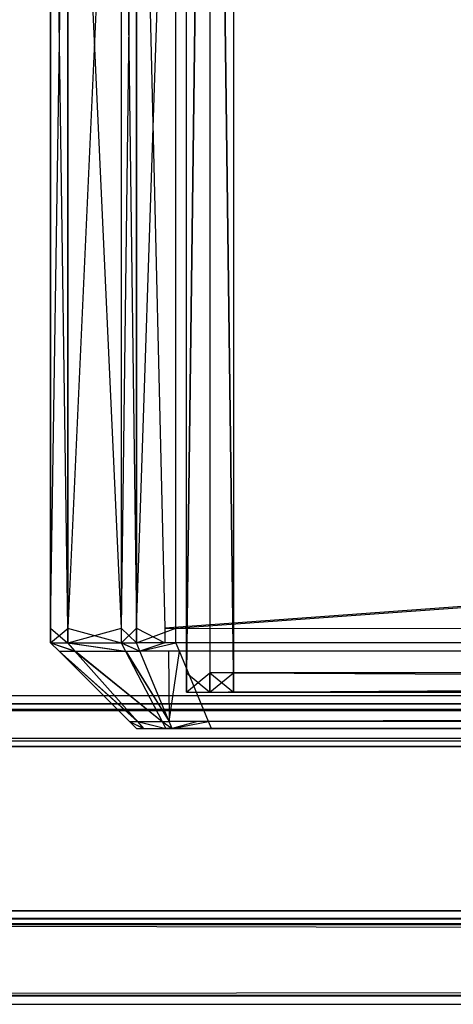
# Model space of a CAD drawing. Extents: x 0 to 1.6, y -0.5 to 0.
# Tile 6 of 184: x 0.01354 to 0.01859, y -0.501 to -0.48954. Entities that reach past the tile are written whole.
import ezdxf

# ---------------------------------------------------------------- set-up
doc = ezdxf.new("R2010")
doc.units = 0
for name, color, linetype in [('L12_KORPUS3_2___REPLACEMTFOREMP', 7, 'CONTINUOUS'), ('L1_ABDECKPL_0___REPLACEMTFOREMP', 7, 'CONTINUOUS'), ('L48_FRONT_FINION_1___REPLACEMTF', 7, 'CONTINUOUS'), ('L49_REGALELEMENT_0___REPLACEMTF', 7, 'CONTINUOUS')]:
    doc.layers.add(name, color=color, linetype=linetype)

msp = doc.modelspace()

# ---------------------------------------------------------------- linework, layer by layer
at = {"layer": 'L12_KORPUS3_2___REPLACEMTFOREMP', "color": 8}
for points, invisible_edges in [([(0.002909, -0.497407), (0.002912, -0.000595), (0.9, -0.497407), (0.002909, -0.497407)], 15), ([(0.002912, -0.000597, 0.00769), (0.002909, -0.497405, 0.00769), (0.9, -0.497405, 0.00769), (0.002912, -0.000597, 0.00769)], 15), ([(0.9, -0.497407), (0.002912, -0.000595), (0.9, -0.000595), (0.9, -0.497407)], 10), ([(0.002912, -0.000597, 0.00769), (0.9, -0.497405, 0.00769), (0.9, -0.000597, 0.00769), (0.002912, -0.000597, 0.00769)], 10), ([(0.9, -0.497501, 0.00769), (0.002909, -0.497405, 0.00769), (0.002909, -0.497501, 0.00769), (0.9, -0.497501, 0.00769)], 13), ([(0.002909, -0.497405, 0.00769), (0.9, -0.497501, 0.00769), (0.9, -0.497405, 0.00769), (0.002909, -0.497405, 0.00769)], 14), ([(0.9, -0.497407), (0.002909, -0.497501), (0.002909, -0.497407), (0.9, -0.497407)], 13), ([(0.002909, -0.497501), (0.9, -0.497407), (0.9, -0.497501), (0.002909, -0.497501)], 14), ([(0.002876, -0.497581, 0.000079), (0.9, -0.497937, 0.000436), (0.002728, -0.497937, 0.000436), (0.002876, -0.497581, 0.000079)], 13), ([(0.9, -0.497902, 0.007289), (0.002886, -0.497558, 0.007633), (0.002743, -0.497902, 0.007289), (0.9, -0.497902, 0.007289)], 13), ([(0.002909, -0.497501), (0.9, -0.497581, 0.00008), (0.002876, -0.497581, 0.000079), (0.002909, -0.497501)], 13), ([(0.9, -0.497937, 0.000436), (0.002876, -0.497581, 0.000079), (0.9, -0.497581, 0.00008), (0.9, -0.497937, 0.000436)], 14), ([(0.9, -0.497558, 0.007633), (0.002909, -0.497501, 0.00769), (0.002886, -0.497558, 0.007633), (0.9, -0.497558, 0.007633)], 13), ([(0.002886, -0.497558, 0.007633), (0.9, -0.497902, 0.007289), (0.9, -0.497558, 0.007633), (0.002886, -0.497558, 0.007633)], 14), ([(0.9, -0.497581, 0.00008), (0.002909, -0.497501), (0.9, -0.497501), (0.9, -0.497581, 0.00008)], 14), ([(0.002909, -0.497501, 0.00769), (0.9, -0.497558, 0.007633), (0.9, -0.497501, 0.00769), (0.002909, -0.497501, 0.00769)], 14), ([(0.9, -0.498001, 0.00719), (0.002743, -0.497902, 0.007289), (0.002702, -0.498001, 0.00719), (0.9, -0.498001, 0.00719)], 13), ([(0.002728, -0.497937, 0.000436), (0.9, -0.498001, 0.0005), (0.002702, -0.498001, 0.0005), (0.002728, -0.497937, 0.000436)], 13), ([(0.9, -0.498001, 0.0005), (0.002728, -0.497937, 0.000436), (0.9, -0.497937, 0.000436), (0.9, -0.498001, 0.0005)], 14), ([(0.002743, -0.497902, 0.007289), (0.9, -0.498001, 0.00719), (0.9, -0.497902, 0.007289), (0.002743, -0.497902, 0.007289)], 14), ([(0.9, -0.498001, 0.0005), (0.002702, -0.498001, 0.000565), (0.002702, -0.498001, 0.0005), (0.9, -0.498001, 0.0005)], 13), ([(0.002702, -0.498001, 0.000565), (0.9, -0.498001, 0.0005), (0.9, -0.498001, 0.000565), (0.002702, -0.498001, 0.000565)], 14), ([(0.9, -0.498001, 0.000565), (0.002702, -0.498001, 0.007018), (0.002702, -0.498001, 0.000565), (0.9, -0.498001, 0.000565)], 13), ([(0.002702, -0.498001, 0.007018), (0.9, -0.498001, 0.000565), (0.9, -0.498001, 0.007018), (0.002702, -0.498001, 0.007018)], 14), ([(0.9, -0.498001, 0.007018), (0.002702, -0.498001, 0.00719), (0.002702, -0.498001, 0.007018), (0.9, -0.498001, 0.007018)], 13), ([(0.002702, -0.498001, 0.00719), (0.9, -0.498001, 0.007018), (0.9, -0.498001, 0.00719), (0.002702, -0.498001, 0.00719)], 14)]:
    msp.add_3dface(points, dxfattribs=dict(at, invisible_edges=invisible_edges))
at = {"layer": 'L1_ABDECKPL_0___REPLACEMTFOREMP', "color": 39}
for points, invisible_edges in [([(0.001665, -0.001867, 0.603242), (0.001616, -0.499911, 0.603242), (0.471779, -0.499911, 0.603242), (0.001665, -0.001867, 0.603242)], 15), ([(0.001616, -0.499908, 0.591241), (0.001665, -0.00187, 0.591241), (0.475865, -0.499908, 0.591241), (0.001616, -0.499908, 0.591241)], 15), ([(0.001665, -0.001867, 0.603242), (0.471779, -0.499911, 0.603242), (0.471779, -0.001867, 0.603242), (0.001665, -0.001867, 0.603242)], 15), ([(0.475865, -0.499908, 0.591241), (0.001665, -0.00187, 0.591241), (0.471779, -0.00187, 0.591241), (0.475865, -0.499908, 0.591241)], 15), ([(0.001616, -0.499908, 0.591241), (0.471779, -0.500002, 0.591241), (0.001616, -0.500002, 0.591241), (0.001616, -0.499908, 0.591241)], 13), ([(0.471779, -0.500002, 0.591241), (0.001616, -0.499908, 0.591241), (0.475865, -0.499908, 0.591241), (0.471779, -0.500002, 0.591241)], 14), ([(0.471779, -0.500002, 0.603242), (0.001616, -0.499911, 0.603242), (0.001616, -0.500002, 0.603242), (0.471779, -0.500002, 0.603242)], 13), ([(0.001616, -0.499911, 0.603242), (0.471779, -0.500002, 0.603242), (0.471779, -0.499911, 0.603242), (0.001616, -0.499911, 0.603242)], 14), ([(0.001587, -0.500072, 0.591312), (0.471779, -0.500899, 0.59214), (0.001244, -0.500899, 0.59214), (0.001587, -0.500072, 0.591312)], 14), ([(0.471779, -0.500062, 0.603181), (0.001247, -0.500892, 0.60235), (0.471779, -0.500892, 0.60235), (0.471779, -0.500062, 0.603181)], 13), ([(0.001247, -0.500892, 0.60235), (0.471779, -0.500062, 0.603181), (0.001591, -0.500062, 0.603181), (0.001247, -0.500892, 0.60235)], 14), ([(0.001616, -0.500002, 0.591241), (0.471779, -0.500072, 0.591312), (0.001587, -0.500072, 0.591312), (0.001616, -0.500002, 0.591241)], 14), ([(0.471779, -0.500899, 0.59214), (0.001587, -0.500072, 0.591312), (0.471779, -0.500072, 0.591312), (0.471779, -0.500899, 0.59214)], 13), ([(0.471779, -0.500002, 0.603242), (0.001591, -0.500062, 0.603181), (0.471779, -0.500062, 0.603181), (0.471779, -0.500002, 0.603242)], 13), ([(0.001591, -0.500062, 0.603181), (0.471779, -0.500002, 0.603242), (0.001616, -0.500002, 0.603242), (0.001591, -0.500062, 0.603181)], 14), ([(0.471779, -0.500072, 0.591312), (0.001616, -0.500002, 0.591241), (0.471779, -0.500002, 0.591241), (0.471779, -0.500072, 0.591312)], 13), ([(0.471779, -0.500892, 0.60235), (0.001202, -0.501, 0.602241), (0.471779, -0.501, 0.602241), (0.471779, -0.500892, 0.60235)], 13), ([(0.001202, -0.501, 0.602241), (0.471779, -0.500892, 0.60235), (0.001247, -0.500892, 0.60235), (0.001202, -0.501, 0.602241)], 14), ([(0.001244, -0.500899, 0.59214), (0.471779, -0.501, 0.592241), (0.001202, -0.501, 0.592241), (0.001244, -0.500899, 0.59214)], 14), ([(0.471779, -0.501, 0.592241), (0.001244, -0.500899, 0.59214), (0.471779, -0.500899, 0.59214), (0.471779, -0.501, 0.592241)], 13), ([(0.471779, -0.501, 0.592379), (0.001202, -0.501, 0.592241), (0.471779, -0.501, 0.592241), (0.471779, -0.501, 0.592379)], 13), ([(0.001202, -0.501, 0.592241), (0.471779, -0.501, 0.592379), (0.001202, -0.501, 0.592379), (0.001202, -0.501, 0.592241)], 14), ([(0.471779, -0.501, 0.602241), (0.001202, -0.501, 0.602063), (0.471779, -0.501, 0.602063), (0.471779, -0.501, 0.602241)], 13), ([(0.001202, -0.501, 0.602063), (0.471779, -0.501, 0.602241), (0.001202, -0.501, 0.602241), (0.001202, -0.501, 0.602063)], 14), ([(0.471779, -0.501, 0.602063), (0.001202, -0.501, 0.592379), (0.471779, -0.501, 0.592379), (0.471779, -0.501, 0.602063)], 13), ([(0.001202, -0.501, 0.592379), (0.471779, -0.501, 0.602063), (0.001202, -0.501, 0.602063), (0.001202, -0.501, 0.592379)], 14)]:
    msp.add_3dface(points, dxfattribs=dict(at, invisible_edges=invisible_edges))
at = {"layer": 'L48_FRONT_FINION_1___REPLACEMTF', "color": 8}
for points, invisible_edges in [([(0.013899, -0.482964, 0.348833), (0.013899, -0.496623, 0.348322), (0.013899, -0.496623, 0.348833), (0.013899, -0.482964, 0.348833)], 13), ([(0.013899, -0.496623, 0.348322), (0.013899, -0.482964, 0.348833), (0.013899, -0.482964, 0.348322), (0.013899, -0.496623, 0.348322)], 14), ([(0.013899, -0.482964, 0.58578), (0.013899, -0.496623, 0.348833), (0.013899, -0.496623, 0.58578), (0.013899, -0.482964, 0.58578)], 13), ([(0.013899, -0.496623, 0.348833), (0.013899, -0.482964, 0.58578), (0.013899, -0.482964, 0.348833), (0.013899, -0.496623, 0.348833)], 14), ([(0.013899, -0.482964, 0.586249), (0.013899, -0.496623, 0.58578), (0.013899, -0.496623, 0.586249), (0.013899, -0.482964, 0.586249)], 13), ([(0.013899, -0.496623, 0.58578), (0.013899, -0.482964, 0.586249), (0.013899, -0.482964, 0.58578), (0.013899, -0.496623, 0.58578)], 14), ([(0.014094, -0.496623, 0.586443), (0.013899, -0.482964, 0.586249), (0.013899, -0.496623, 0.586249), (0.014094, -0.496623, 0.586443)], 13), ([(0.013899, -0.482964, 0.586249), (0.014094, -0.496623, 0.586443), (0.014094, -0.482964, 0.586443), (0.013899, -0.482964, 0.586249)], 14), ([(0.014105, -0.482964, 0.348117), (0.013899, -0.496623, 0.348322), (0.013899, -0.482964, 0.348322), (0.014105, -0.482964, 0.348117)], 13), ([(0.013899, -0.496623, 0.348322), (0.014105, -0.482964, 0.348117), (0.014105, -0.496623, 0.348117), (0.013899, -0.496623, 0.348322)], 14), ([(0.014719, -0.496623, 0.587068), (0.014094, -0.482964, 0.586443), (0.014094, -0.496623, 0.586443), (0.014719, -0.496623, 0.587068)], 13), ([(0.014094, -0.482964, 0.586443), (0.014719, -0.496623, 0.587068), (0.014719, -0.482964, 0.587068), (0.014094, -0.482964, 0.586443)], 14), ([(0.014725, -0.482964, 0.347497), (0.014105, -0.496623, 0.348117), (0.014105, -0.482964, 0.348117), (0.014725, -0.482964, 0.347497)], 13), ([(0.014105, -0.496623, 0.348117), (0.014725, -0.482964, 0.347497), (0.014725, -0.496623, 0.347497), (0.014105, -0.496623, 0.348117)], 14), ([(0.014899, -0.496623, 0.587248), (0.014719, -0.482964, 0.587068), (0.014719, -0.496623, 0.587068), (0.014899, -0.496623, 0.587248)], 13), ([(0.014719, -0.482964, 0.587068), (0.014899, -0.496623, 0.587248), (0.014899, -0.482964, 0.587248), (0.014719, -0.482964, 0.587068)], 14), ([(0.014899, -0.482964, 0.347323), (0.014725, -0.496623, 0.347497), (0.014725, -0.482964, 0.347497), (0.014899, -0.482964, 0.347323)], 13), ([(0.014725, -0.496623, 0.347497), (0.014899, -0.482964, 0.347323), (0.014899, -0.496623, 0.347323), (0.014725, -0.496623, 0.347497)], 14), ([(0.015358, -0.482964, 0.347323), (0.014899, -0.496623, 0.347323), (0.014899, -0.482964, 0.347323), (0.015358, -0.482964, 0.347323)], 13), ([(0.014899, -0.496623, 0.347323), (0.015358, -0.482964, 0.347323), (0.015358, -0.496623, 0.347323), (0.014899, -0.496623, 0.347323)], 14), ([(0.015231, -0.496623, 0.587248), (0.014899, -0.482964, 0.587248), (0.014899, -0.496623, 0.587248), (0.015231, -0.496623, 0.587248)], 13), ([(0.014899, -0.482964, 0.587248), (0.015231, -0.496623, 0.587248), (0.015231, -0.482964, 0.587248), (0.014899, -0.482964, 0.587248)], 14), ([(0.015231, -0.496623, 0.587248), (0.203785, -0.482964, 0.587248), (0.015231, -0.482964, 0.587248), (0.015231, -0.496623, 0.587248)], 13), ([(0.203785, -0.482964, 0.587248), (0.015231, -0.496623, 0.587248), (0.203785, -0.496623, 0.587248), (0.203785, -0.482964, 0.587248)], 14), ([(0.203785, -0.482964, 0.347323), (0.015358, -0.496623, 0.347323), (0.015358, -0.482964, 0.347323), (0.203785, -0.482964, 0.347323)], 13), ([(0.015358, -0.496623, 0.347323), (0.203785, -0.482964, 0.347323), (0.203785, -0.496623, 0.347323), (0.015358, -0.496623, 0.347323)], 14), ([(0.014105, -0.496623, 0.348117), (0.013899, -0.496792, 0.348322), (0.013899, -0.496623, 0.348322), (0.014105, -0.496623, 0.348117)], 13), ([(0.013899, -0.496792, 0.348322), (0.014105, -0.496623, 0.348117), (0.014105, -0.496792, 0.348117), (0.013899, -0.496792, 0.348322)], 14), ([(0.014094, -0.496792, 0.586443), (0.013899, -0.496623, 0.586249), (0.013899, -0.496792, 0.586249), (0.014094, -0.496792, 0.586443)], 13), ([(0.013899, -0.496623, 0.586249), (0.014094, -0.496792, 0.586443), (0.014094, -0.496623, 0.586443), (0.013899, -0.496623, 0.586249)], 14), ([(0.013899, -0.496623, 0.586249), (0.013899, -0.496792, 0.58578), (0.013899, -0.496792, 0.586249), (0.013899, -0.496623, 0.586249)], 13), ([(0.013899, -0.496792, 0.58578), (0.013899, -0.496623, 0.586249), (0.013899, -0.496623, 0.58578), (0.013899, -0.496792, 0.58578)], 14), ([(0.013899, -0.496623, 0.58578), (0.013899, -0.496792, 0.348833), (0.013899, -0.496792, 0.58578), (0.013899, -0.496623, 0.58578)], 13), ([(0.013899, -0.496792, 0.348833), (0.013899, -0.496623, 0.58578), (0.013899, -0.496623, 0.348833), (0.013899, -0.496792, 0.348833)], 14), ([(0.013899, -0.496623, 0.348833), (0.013899, -0.496792, 0.348322), (0.013899, -0.496792, 0.348833), (0.013899, -0.496623, 0.348833)], 13), ([(0.013899, -0.496792, 0.348322), (0.013899, -0.496623, 0.348833), (0.013899, -0.496623, 0.348322), (0.013899, -0.496792, 0.348322)], 14), ([(0.014719, -0.496792, 0.587068), (0.014094, -0.496623, 0.586443), (0.014094, -0.496792, 0.586443), (0.014719, -0.496792, 0.587068)], 13), ([(0.014094, -0.496623, 0.586443), (0.014719, -0.496792, 0.587068), (0.014719, -0.496623, 0.587068), (0.014094, -0.496623, 0.586443)], 14), ([(0.014725, -0.496623, 0.347497), (0.014105, -0.496792, 0.348117), (0.014105, -0.496623, 0.348117), (0.014725, -0.496623, 0.347497)], 13), ([(0.014105, -0.496792, 0.348117), (0.014725, -0.496623, 0.347497), (0.014725, -0.496792, 0.347497), (0.014105, -0.496792, 0.348117)], 14), ([(0.014899, -0.496792, 0.587248), (0.014719, -0.496623, 0.587068), (0.014719, -0.496792, 0.587068), (0.014899, -0.496792, 0.587248)], 13), ([(0.014719, -0.496623, 0.587068), (0.014899, -0.496792, 0.587248), (0.014899, -0.496623, 0.587248), (0.014719, -0.496623, 0.587068)], 14), ([(0.014899, -0.496623, 0.347323), (0.014725, -0.496792, 0.347497), (0.014725, -0.496623, 0.347497), (0.014899, -0.496623, 0.347323)], 13), ([(0.014725, -0.496792, 0.347497), (0.014899, -0.496623, 0.347323), (0.014899, -0.496792, 0.347323), (0.014725, -0.496792, 0.347497)], 14), ([(0.015231, -0.496792, 0.587248), (0.014899, -0.496623, 0.587248), (0.014899, -0.496792, 0.587248), (0.015231, -0.496792, 0.587248)], 13), ([(0.014899, -0.496623, 0.587248), (0.015231, -0.496792, 0.587248), (0.015231, -0.496623, 0.587248), (0.014899, -0.496623, 0.587248)], 14), ([(0.015358, -0.496623, 0.347323), (0.014899, -0.496792, 0.347323), (0.014899, -0.496623, 0.347323), (0.015358, -0.496623, 0.347323)], 13), ([(0.014899, -0.496792, 0.347323), (0.015358, -0.496623, 0.347323), (0.015358, -0.496792, 0.347323), (0.014899, -0.496792, 0.347323)], 14), ([(0.203785, -0.496792, 0.587248), (0.015231, -0.496623, 0.587248), (0.015231, -0.496792, 0.587248), (0.203785, -0.496792, 0.587248)], 13), ([(0.015231, -0.496623, 0.587248), (0.203785, -0.496792, 0.587248), (0.203785, -0.496623, 0.587248), (0.015231, -0.496623, 0.587248)], 14), ([(0.203785, -0.496623, 0.347323), (0.015358, -0.496792, 0.347323), (0.015358, -0.496623, 0.347323), (0.203785, -0.496623, 0.347323)], 13), ([(0.015358, -0.496792, 0.347323), (0.203785, -0.496623, 0.347323), (0.203785, -0.496792, 0.347323), (0.015358, -0.496792, 0.347323)], 14), ([(0.01419, -0.496889, 0.348169), (0.013899, -0.496792, 0.348322), (0.014105, -0.496792, 0.348117), (0.01419, -0.496889, 0.348169)], 13), ([(0.013899, -0.496792, 0.348322), (0.01419, -0.496889, 0.348169), (0.013997, -0.496889, 0.348362), (0.013899, -0.496792, 0.348322)], 14), ([(0.013997, -0.496889, 0.586208), (0.013899, -0.496792, 0.58578), (0.013997, -0.496889, 0.58574), (0.013997, -0.496889, 0.586208)], 13), ([(0.013899, -0.496792, 0.58578), (0.013997, -0.496889, 0.586208), (0.013899, -0.496792, 0.586249), (0.013899, -0.496792, 0.58578)], 14), ([(0.013997, -0.496889, 0.348873), (0.013899, -0.496792, 0.58578), (0.013899, -0.496792, 0.348833), (0.013997, -0.496889, 0.348873)], 13), ([(0.013899, -0.496792, 0.58578), (0.013997, -0.496889, 0.348873), (0.013997, -0.496889, 0.58574), (0.013899, -0.496792, 0.58578)], 14), ([(0.013997, -0.496889, 0.348362), (0.013899, -0.496792, 0.348833), (0.013899, -0.496792, 0.348322), (0.013997, -0.496889, 0.348362)], 13), ([(0.013899, -0.496792, 0.348833), (0.013997, -0.496889, 0.348362), (0.013997, -0.496889, 0.348873), (0.013899, -0.496792, 0.348833)], 14), ([(0.01418, -0.496889, 0.586392), (0.013899, -0.496792, 0.586249), (0.013997, -0.496889, 0.586208), (0.01418, -0.496889, 0.586392)], 13), ([(0.013899, -0.496792, 0.586249), (0.01418, -0.496889, 0.586392), (0.014094, -0.496792, 0.586443), (0.013899, -0.496792, 0.586249)], 14), ([(0.01477, -0.496889, 0.586981), (0.014094, -0.496792, 0.586443), (0.01418, -0.496889, 0.586392), (0.01477, -0.496889, 0.586981)], 13), ([(0.014094, -0.496792, 0.586443), (0.01477, -0.496889, 0.586981), (0.014719, -0.496792, 0.587068), (0.014094, -0.496792, 0.586443)], 14), ([(0.014775, -0.496889, 0.347584), (0.014105, -0.496792, 0.348117), (0.014725, -0.496792, 0.347497), (0.014775, -0.496889, 0.347584)], 13), ([(0.014105, -0.496792, 0.348117), (0.014775, -0.496889, 0.347584), (0.01419, -0.496889, 0.348169), (0.014105, -0.496792, 0.348117)], 14), ([(0.01494, -0.496889, 0.587151), (0.014719, -0.496792, 0.587068), (0.01477, -0.496889, 0.586981), (0.01494, -0.496889, 0.587151)], 13), ([(0.014719, -0.496792, 0.587068), (0.01494, -0.496889, 0.587151), (0.014899, -0.496792, 0.587248), (0.014719, -0.496792, 0.587068)], 14), ([(0.01494, -0.496889, 0.34742), (0.014725, -0.496792, 0.347497), (0.014899, -0.496792, 0.347323), (0.01494, -0.496889, 0.34742)], 13), ([(0.014725, -0.496792, 0.347497), (0.01494, -0.496889, 0.34742), (0.014775, -0.496889, 0.347584), (0.014725, -0.496792, 0.347497)], 14), ([(0.015358, -0.496792, 0.347323), (0.01494, -0.496889, 0.34742), (0.014899, -0.496792, 0.347323), (0.015358, -0.496792, 0.347323)], 13), ([(0.01494, -0.496889, 0.587151), (0.015231, -0.496792, 0.587248), (0.014899, -0.496792, 0.587248), (0.01494, -0.496889, 0.587151)], 13), ([(0.01494, -0.496889, 0.34742), (0.015358, -0.496792, 0.347323), (0.015398, -0.496889, 0.34742), (0.01494, -0.496889, 0.34742)], 14), ([(0.015231, -0.496792, 0.587248), (0.01494, -0.496889, 0.587151), (0.015271, -0.496889, 0.587151), (0.015231, -0.496792, 0.587248)], 14), ([(0.015271, -0.496889, 0.587151), (0.203785, -0.496792, 0.587248), (0.015231, -0.496792, 0.587248), (0.015271, -0.496889, 0.587151)], 13), ([(0.203785, -0.496792, 0.587248), (0.015271, -0.496889, 0.587151), (0.203785, -0.496889, 0.587151), (0.203785, -0.496792, 0.587248)], 14), ([(0.203785, -0.496792, 0.347323), (0.015398, -0.496889, 0.34742), (0.015358, -0.496792, 0.347323), (0.203785, -0.496792, 0.347323)], 13), ([(0.015398, -0.496889, 0.34742), (0.203785, -0.496792, 0.347323), (0.203785, -0.496889, 0.34742), (0.015398, -0.496889, 0.34742)], 14), ([(0.014909, -0.497711, 0.585958), (0.013997, -0.496889, 0.586208), (0.014819, -0.497711, 0.585868), (0.014909, -0.497711, 0.585958)], 13), ([(0.013997, -0.496889, 0.586208), (0.014909, -0.497711, 0.585958), (0.01418, -0.496889, 0.586392), (0.013997, -0.496889, 0.586208)], 14), ([(0.013997, -0.496889, 0.348873), (0.014819, -0.497711, 0.348703), (0.014819, -0.497711, 0.349213), (0.013997, -0.496889, 0.348873)], 13), ([(0.014819, -0.497711, 0.348703), (0.013997, -0.496889, 0.348873), (0.013997, -0.496889, 0.348362), (0.014819, -0.497711, 0.348703)], 14), ([(0.013997, -0.496889, 0.58574), (0.014819, -0.497711, 0.349213), (0.014819, -0.497711, 0.585401), (0.013997, -0.496889, 0.58574)], 13), ([(0.014819, -0.497711, 0.349213), (0.013997, -0.496889, 0.58574), (0.013997, -0.496889, 0.348873), (0.014819, -0.497711, 0.349213)], 14), ([(0.013997, -0.496889, 0.586208), (0.014819, -0.497711, 0.585401), (0.014819, -0.497711, 0.585868), (0.013997, -0.496889, 0.586208)], 13), ([(0.014819, -0.497711, 0.585401), (0.013997, -0.496889, 0.586208), (0.013997, -0.496889, 0.58574), (0.014819, -0.497711, 0.585401)], 14), ([(0.014913, -0.497711, 0.348608), (0.013997, -0.496889, 0.348362), (0.01419, -0.496889, 0.348169), (0.014913, -0.497711, 0.348608)], 13), ([(0.013997, -0.496889, 0.348362), (0.014913, -0.497711, 0.348608), (0.014819, -0.497711, 0.348703), (0.013997, -0.496889, 0.348362)], 14), ([(0.015197, -0.497711, 0.586246), (0.01418, -0.496889, 0.586392), (0.014909, -0.497711, 0.585958), (0.015197, -0.497711, 0.586246)], 13), ([(0.01418, -0.496889, 0.586392), (0.015197, -0.497711, 0.586246), (0.01477, -0.496889, 0.586981), (0.01418, -0.496889, 0.586392)], 14), ([(0.0152, -0.497711, 0.348322), (0.01419, -0.496889, 0.348169), (0.014775, -0.496889, 0.347584), (0.0152, -0.497711, 0.348322)], 13), ([(0.01419, -0.496889, 0.348169), (0.0152, -0.497711, 0.348322), (0.014913, -0.497711, 0.348608), (0.01419, -0.496889, 0.348169)], 14), ([(0.01528, -0.497711, 0.586329), (0.01477, -0.496889, 0.586981), (0.015197, -0.497711, 0.586246), (0.01528, -0.497711, 0.586329)], 13), ([(0.01477, -0.496889, 0.586981), (0.01528, -0.497711, 0.586329), (0.01494, -0.496889, 0.587151), (0.01477, -0.496889, 0.586981)], 14), ([(0.01528, -0.497711, 0.348241), (0.014775, -0.496889, 0.347584), (0.01494, -0.496889, 0.34742), (0.01528, -0.497711, 0.348241)], 13), ([(0.014775, -0.496889, 0.347584), (0.01528, -0.497711, 0.348241), (0.0152, -0.497711, 0.348322), (0.014775, -0.496889, 0.347584)], 14), ([(0.015398, -0.496889, 0.34742), (0.01528, -0.497711, 0.348241), (0.01494, -0.496889, 0.34742), (0.015398, -0.496889, 0.34742)], 13), ([(0.01528, -0.497711, 0.586329), (0.015271, -0.496889, 0.587151), (0.01494, -0.496889, 0.587151), (0.01528, -0.497711, 0.586329)], 13), ([(0.015611, -0.497711, 0.586329), (0.203785, -0.496889, 0.587151), (0.015271, -0.496889, 0.587151), (0.015611, -0.497711, 0.586329)], 13), ([(0.015271, -0.496889, 0.587151), (0.01528, -0.497711, 0.586329), (0.015611, -0.497711, 0.586329), (0.015271, -0.496889, 0.587151)], 14), ([(0.01528, -0.497711, 0.348241), (0.015398, -0.496889, 0.34742), (0.015738, -0.497711, 0.348241), (0.01528, -0.497711, 0.348241)], 14), ([(0.203785, -0.496889, 0.34742), (0.015738, -0.497711, 0.348241), (0.015398, -0.496889, 0.34742), (0.203785, -0.496889, 0.34742)], 13), ([(0.203785, -0.496889, 0.587151), (0.015611, -0.497711, 0.586329), (0.203785, -0.497711, 0.586329), (0.203785, -0.496889, 0.587151)], 14), ([(0.015738, -0.497711, 0.348241), (0.203785, -0.496889, 0.34742), (0.203785, -0.497711, 0.348241), (0.015738, -0.497711, 0.348241)], 14), ([(0.014984, -0.497792, 0.348651), (0.014819, -0.497711, 0.348703), (0.014913, -0.497711, 0.348608), (0.014984, -0.497792, 0.348651)], 13), ([(0.014819, -0.497711, 0.348703), (0.014984, -0.497792, 0.348651), (0.014899, -0.497792, 0.348736), (0.014819, -0.497711, 0.348703)], 14), ([(0.014899, -0.497792, 0.585835), (0.014819, -0.497711, 0.585401), (0.014899, -0.497792, 0.585367), (0.014899, -0.497792, 0.585835)], 13), ([(0.014819, -0.497711, 0.585401), (0.014899, -0.497792, 0.585835), (0.014819, -0.497711, 0.585868), (0.014819, -0.497711, 0.585401)], 14), ([(0.014899, -0.497792, 0.349246), (0.014819, -0.497711, 0.585401), (0.014819, -0.497711, 0.349213), (0.014899, -0.497792, 0.349246)], 13), ([(0.014819, -0.497711, 0.585401), (0.014899, -0.497792, 0.349246), (0.014899, -0.497792, 0.585367), (0.014819, -0.497711, 0.585401)], 14), ([(0.014899, -0.497792, 0.348736), (0.014819, -0.497711, 0.349213), (0.014819, -0.497711, 0.348703), (0.014899, -0.497792, 0.348736)], 13), ([(0.014819, -0.497711, 0.349213), (0.014899, -0.497792, 0.348736), (0.014899, -0.497792, 0.349246), (0.014819, -0.497711, 0.349213)], 14), ([(0.01498, -0.497792, 0.585915), (0.014819, -0.497711, 0.585868), (0.014899, -0.497792, 0.585835), (0.01498, -0.497792, 0.585915)], 13), ([(0.014819, -0.497711, 0.585868), (0.01498, -0.497792, 0.585915), (0.014909, -0.497711, 0.585958), (0.014819, -0.497711, 0.585868)], 14), ([(0.015233, -0.497792, 0.585241), (0.014899, -0.497792, 0.349246), (0.015233, -0.497792, 0.349246), (0.015233, -0.497792, 0.585241)], 13), ([(0.014899, -0.497792, 0.349246), (0.015233, -0.497792, 0.585241), (0.014899, -0.497792, 0.585367), (0.014899, -0.497792, 0.349246)], 14), ([(0.015245, -0.497792, 0.348887), (0.014899, -0.497792, 0.348736), (0.014984, -0.497792, 0.348651), (0.015245, -0.497792, 0.348887)], 13), ([(0.014899, -0.497792, 0.348736), (0.015245, -0.497792, 0.348887), (0.015233, -0.497792, 0.349041), (0.014899, -0.497792, 0.348736)], 14), ([(0.015233, -0.497792, 0.585506), (0.014899, -0.497792, 0.585367), (0.015233, -0.497792, 0.585241), (0.015233, -0.497792, 0.585506)], 13), ([(0.014899, -0.497792, 0.585367), (0.015233, -0.497792, 0.585506), (0.014899, -0.497792, 0.585835), (0.014899, -0.497792, 0.585367)], 14), ([(0.015233, -0.497792, 0.349041), (0.014899, -0.497792, 0.349246), (0.014899, -0.497792, 0.348736), (0.015233, -0.497792, 0.349041)], 13), ([(0.014899, -0.497792, 0.349246), (0.015233, -0.497792, 0.349041), (0.015233, -0.497792, 0.349246), (0.014899, -0.497792, 0.349246)], 14), ([(0.015216, -0.497792, 0.58568), (0.014899, -0.497792, 0.585835), (0.015233, -0.497792, 0.585506), (0.015216, -0.497792, 0.58568)], 13), ([(0.014899, -0.497792, 0.585835), (0.015216, -0.497792, 0.58568), (0.01498, -0.497792, 0.585915), (0.014899, -0.497792, 0.585835)], 14), ([(0.015239, -0.497792, 0.586174), (0.014909, -0.497711, 0.585958), (0.01498, -0.497792, 0.585915), (0.015239, -0.497792, 0.586174)], 13), ([(0.014909, -0.497711, 0.585958), (0.015239, -0.497792, 0.586174), (0.015197, -0.497711, 0.586246), (0.014909, -0.497711, 0.585958)], 14), ([(0.015242, -0.497792, 0.348394), (0.014913, -0.497711, 0.348608), (0.0152, -0.497711, 0.348322), (0.015242, -0.497792, 0.348394)], 13), ([(0.014913, -0.497711, 0.348608), (0.015242, -0.497792, 0.348394), (0.014984, -0.497792, 0.348651), (0.014913, -0.497711, 0.348608)], 14), ([(0.015475, -0.497792, 0.585938), (0.01498, -0.497792, 0.585915), (0.015216, -0.497792, 0.58568), (0.015475, -0.497792, 0.585938)], 13), ([(0.01498, -0.497792, 0.585915), (0.015475, -0.497792, 0.585938), (0.015239, -0.497792, 0.586174), (0.01498, -0.497792, 0.585915)], 14), ([(0.015415, -0.497792, 0.348673), (0.014984, -0.497792, 0.348651), (0.015242, -0.497792, 0.348394), (0.015415, -0.497792, 0.348673)], 13), ([(0.014984, -0.497792, 0.348651), (0.015415, -0.497792, 0.348673), (0.015245, -0.497792, 0.348887), (0.014984, -0.497792, 0.348651)], 14), ([(0.015314, -0.497792, 0.586249), (0.015197, -0.497711, 0.586246), (0.015239, -0.497792, 0.586174), (0.015314, -0.497792, 0.586249)], 13), ([(0.015197, -0.497711, 0.586246), (0.015314, -0.497792, 0.586249), (0.01528, -0.497711, 0.586329), (0.015197, -0.497711, 0.586246)], 14), ([(0.015314, -0.497792, 0.348322), (0.0152, -0.497711, 0.348322), (0.01528, -0.497711, 0.348241), (0.015314, -0.497792, 0.348322)], 13), ([(0.0152, -0.497711, 0.348322), (0.015314, -0.497792, 0.348322), (0.015242, -0.497792, 0.348394), (0.0152, -0.497711, 0.348322)], 14), ([(0.015233, -0.497792, 0.585506), (0.203785, -0.497792, 0.585915), (0.015216, -0.497792, 0.58568), (0.015233, -0.497792, 0.585506)], 15), ([(0.015216, -0.497792, 0.58568), (0.203785, -0.497792, 0.585915), (0.015596, -0.497792, 0.585915), (0.015216, -0.497792, 0.58568)], 15), ([(0.015216, -0.497792, 0.58568), (0.015596, -0.497792, 0.585915), (0.015475, -0.497792, 0.585938), (0.015216, -0.497792, 0.58568)], 15), ([(0.015245, -0.497792, 0.348887), (0.203785, -0.497792, 0.585915), (0.015233, -0.497792, 0.349041), (0.015245, -0.497792, 0.348887)], 13), ([(0.015233, -0.497792, 0.349041), (0.203785, -0.497792, 0.585915), (0.015233, -0.497792, 0.349246), (0.015233, -0.497792, 0.349041)], 10), ([(0.015233, -0.497792, 0.349246), (0.203785, -0.497792, 0.585915), (0.015233, -0.497792, 0.585241), (0.015233, -0.497792, 0.349246)], 13), ([(0.015233, -0.497792, 0.585241), (0.203785, -0.497792, 0.585915), (0.015233, -0.497792, 0.585506), (0.015233, -0.497792, 0.585241)], 14), ([(0.015475, -0.497792, 0.585938), (0.015314, -0.497792, 0.586249), (0.015239, -0.497792, 0.586174), (0.015475, -0.497792, 0.585938)], 14), ([(0.015576, -0.497792, 0.348655), (0.015242, -0.497792, 0.348394), (0.015314, -0.497792, 0.348322), (0.015576, -0.497792, 0.348655)], 13), ([(0.015242, -0.497792, 0.348394), (0.015576, -0.497792, 0.348655), (0.015415, -0.497792, 0.348673), (0.015242, -0.497792, 0.348394)], 14), ([(0.015415, -0.497792, 0.348673), (0.203785, -0.497792, 0.585915), (0.015245, -0.497792, 0.348887), (0.015415, -0.497792, 0.348673)], 10), ([(0.015314, -0.497792, 0.586249), (0.015611, -0.497711, 0.586329), (0.01528, -0.497711, 0.586329), (0.015314, -0.497792, 0.586249)], 13), ([(0.015738, -0.497711, 0.348241), (0.015314, -0.497792, 0.348322), (0.01528, -0.497711, 0.348241), (0.015738, -0.497711, 0.348241)], 13), ([(0.015611, -0.497711, 0.586329), (0.015314, -0.497792, 0.586249), (0.015645, -0.497792, 0.586249), (0.015611, -0.497711, 0.586329)], 14), ([(0.015314, -0.497792, 0.348322), (0.015738, -0.497711, 0.348241), (0.015771, -0.497792, 0.348322), (0.015314, -0.497792, 0.348322)], 14), ([(0.015596, -0.497792, 0.585915), (0.015645, -0.497792, 0.586249), (0.015314, -0.497792, 0.586249), (0.015596, -0.497792, 0.585915)], 14), ([(0.015314, -0.497792, 0.586249), (0.015475, -0.497792, 0.585938), (0.015596, -0.497792, 0.585915), (0.015314, -0.497792, 0.586249)], 13), ([(0.015771, -0.497792, 0.348655), (0.015314, -0.497792, 0.348322), (0.015771, -0.497792, 0.348322), (0.015771, -0.497792, 0.348655)], 13), ([(0.015314, -0.497792, 0.348322), (0.015771, -0.497792, 0.348655), (0.015576, -0.497792, 0.348655), (0.015314, -0.497792, 0.348322)], 14), ([(0.015576, -0.497792, 0.348655), (0.203785, -0.497792, 0.585915), (0.015415, -0.497792, 0.348673), (0.015576, -0.497792, 0.348655)], 13), ([(0.015771, -0.497792, 0.348655), (0.203785, -0.497792, 0.585915), (0.015576, -0.497792, 0.348655), (0.015771, -0.497792, 0.348655)], 10), ([(0.015596, -0.497792, 0.585915), (0.203785, -0.497792, 0.585915), (0.0158, -0.497792, 0.585915), (0.015596, -0.497792, 0.585915)], 15), ([(0.015645, -0.497792, 0.586249), (0.015596, -0.497792, 0.585915), (0.0158, -0.497792, 0.585915), (0.015645, -0.497792, 0.586249)], 13), ([(0.015645, -0.497792, 0.586249), (0.203785, -0.497711, 0.586329), (0.015611, -0.497711, 0.586329), (0.015645, -0.497792, 0.586249)], 13), ([(0.203785, -0.497711, 0.586329), (0.015645, -0.497792, 0.586249), (0.203785, -0.497792, 0.586249), (0.203785, -0.497711, 0.586329)], 14), ([(0.0158, -0.497792, 0.585915), (0.203785, -0.497792, 0.586249), (0.015645, -0.497792, 0.586249), (0.0158, -0.497792, 0.585915)], 14), ([(0.203785, -0.497711, 0.348241), (0.015771, -0.497792, 0.348322), (0.015738, -0.497711, 0.348241), (0.203785, -0.497711, 0.348241)], 13), ([(0.015771, -0.497792, 0.348322), (0.203785, -0.497711, 0.348241), (0.203785, -0.497792, 0.348322), (0.015771, -0.497792, 0.348322)], 14), ([(0.203785, -0.497792, 0.585915), (0.015771, -0.497792, 0.348655), (0.203785, -0.497792, 0.348655), (0.203785, -0.497792, 0.585915)], 13), ([(0.203785, -0.497792, 0.348655), (0.015771, -0.497792, 0.348322), (0.203785, -0.497792, 0.348322), (0.203785, -0.497792, 0.348655)], 13), ([(0.015771, -0.497792, 0.348322), (0.203785, -0.497792, 0.348655), (0.015771, -0.497792, 0.348655), (0.015771, -0.497792, 0.348322)], 14), ([(0.203785, -0.497792, 0.586249), (0.0158, -0.497792, 0.585915), (0.203785, -0.497792, 0.585915), (0.203785, -0.497792, 0.586249)], 13)]:
    msp.add_3dface(points, dxfattribs=dict(at, invisible_edges=invisible_edges))
at = {"layer": 'L49_REGALELEMENT_0___REPLACEMTF', "color": 40}
for points, invisible_edges in [([(0.015483, -0.497142, 0.344353), (0.015753, -0.475717, 0.344353), (0.015483, -0.475717, 0.344353), (0.015483, -0.497142, 0.344353)], 13), ([(0.015753, -0.475717, 0.344353), (0.015483, -0.497142, 0.344353), (0.015753, -0.497142, 0.344353), (0.015753, -0.475717, 0.344353)], 14), ([(0.015753, -0.475717, 0.011194), (0.015483, -0.497142, 0.011194), (0.015483, -0.475717, 0.011194), (0.015753, -0.475717, 0.011194)], 13), ([(0.015483, -0.497142, 0.011194), (0.015753, -0.475717, 0.011194), (0.015753, -0.497142, 0.011194), (0.015483, -0.497142, 0.011194)], 14), ([(0.015483, -0.475717, 0.344353), (0.015483, -0.497142, 0.344122), (0.015483, -0.497142, 0.344353), (0.015483, -0.475717, 0.344353)], 13), ([(0.015483, -0.497142, 0.344122), (0.015483, -0.475717, 0.344353), (0.015483, -0.475717, 0.344122), (0.015483, -0.497142, 0.344122)], 14), ([(0.015483, -0.475717, 0.344122), (0.015483, -0.497142, 0.011543), (0.015483, -0.497142, 0.344122), (0.015483, -0.475717, 0.344122)], 13), ([(0.015483, -0.497142, 0.011543), (0.015483, -0.475717, 0.344122), (0.015483, -0.475717, 0.011543), (0.015483, -0.497142, 0.011543)], 14), ([(0.015483, -0.475717, 0.011543), (0.015483, -0.497142, 0.011194), (0.015483, -0.497142, 0.011543), (0.015483, -0.475717, 0.011543)], 13), ([(0.015483, -0.497142, 0.011194), (0.015483, -0.475717, 0.011543), (0.015483, -0.475717, 0.011194), (0.015483, -0.497142, 0.011194)], 14), ([(0.016027, -0.497142, 0.344353), (0.015753, -0.475717, 0.344353), (0.015753, -0.497142, 0.344353), (0.016027, -0.497142, 0.344353)], 13), ([(0.015753, -0.475717, 0.344353), (0.016027, -0.497142, 0.344353), (0.016027, -0.475717, 0.344353), (0.015753, -0.475717, 0.344353)], 14), ([(0.015753, -0.475717, 0.011194), (0.016027, -0.497142, 0.011194), (0.015753, -0.497142, 0.011194), (0.015753, -0.475717, 0.011194)], 13), ([(0.016027, -0.497142, 0.011194), (0.015753, -0.475717, 0.011194), (0.016027, -0.475717, 0.011194), (0.016027, -0.497142, 0.011194)], 14), ([(0.016027, -0.475717, 0.011194), (0.05376, -0.497142, 0.011194), (0.016027, -0.497142, 0.011194), (0.016027, -0.475717, 0.011194)], 13), ([(0.05376, -0.497142, 0.011194), (0.016027, -0.475717, 0.011194), (0.05376, -0.475717, 0.011194), (0.05376, -0.497142, 0.011194)], 14), ([(0.05376, -0.497142, 0.344353), (0.016027, -0.475717, 0.344353), (0.016027, -0.497142, 0.344353), (0.05376, -0.497142, 0.344353)], 13), ([(0.016027, -0.475717, 0.344353), (0.05376, -0.497142, 0.344353), (0.05376, -0.475717, 0.344353), (0.016027, -0.475717, 0.344353)], 14), ([(0.015483, -0.497142, 0.011543), (0.015483, -0.497366, 0.011194), (0.015483, -0.497366, 0.011543), (0.015483, -0.497142, 0.011543)], 13), ([(0.015483, -0.497366, 0.011194), (0.015483, -0.497142, 0.011543), (0.015483, -0.497142, 0.011194), (0.015483, -0.497366, 0.011194)], 14), ([(0.015483, -0.497142, 0.344122), (0.015483, -0.497366, 0.011543), (0.015483, -0.497366, 0.344122), (0.015483, -0.497142, 0.344122)], 13), ([(0.015483, -0.497366, 0.011543), (0.015483, -0.497142, 0.344122), (0.015483, -0.497142, 0.011543), (0.015483, -0.497366, 0.011543)], 14), ([(0.015483, -0.497142, 0.344353), (0.015483, -0.497366, 0.344122), (0.015483, -0.497366, 0.344353), (0.015483, -0.497142, 0.344353)], 13), ([(0.015483, -0.497366, 0.344122), (0.015483, -0.497142, 0.344353), (0.015483, -0.497142, 0.344122), (0.015483, -0.497366, 0.344122)], 14), ([(0.015753, -0.497142, 0.011194), (0.015483, -0.497366, 0.011194), (0.015483, -0.497142, 0.011194), (0.015753, -0.497142, 0.011194)], 13), ([(0.015483, -0.497366, 0.011194), (0.015753, -0.497142, 0.011194), (0.015753, -0.497366, 0.011194), (0.015483, -0.497366, 0.011194)], 14), ([(0.015753, -0.497366, 0.344353), (0.015483, -0.497142, 0.344353), (0.015483, -0.497366, 0.344353), (0.015753, -0.497366, 0.344353)], 13), ([(0.015483, -0.497142, 0.344353), (0.015753, -0.497366, 0.344353), (0.015753, -0.497142, 0.344353), (0.015483, -0.497142, 0.344353)], 14), ([(0.016027, -0.497142, 0.011194), (0.015753, -0.497366, 0.011194), (0.015753, -0.497142, 0.011194), (0.016027, -0.497142, 0.011194)], 13), ([(0.015753, -0.497366, 0.011194), (0.016027, -0.497142, 0.011194), (0.016027, -0.497366, 0.011194), (0.015753, -0.497366, 0.011194)], 14), ([(0.016027, -0.497366, 0.344353), (0.015753, -0.497142, 0.344353), (0.015753, -0.497366, 0.344353), (0.016027, -0.497366, 0.344353)], 13), ([(0.015753, -0.497142, 0.344353), (0.016027, -0.497366, 0.344353), (0.016027, -0.497142, 0.344353), (0.015753, -0.497142, 0.344353)], 14), ([(0.05376, -0.497142, 0.011194), (0.016027, -0.497366, 0.011194), (0.016027, -0.497142, 0.011194), (0.05376, -0.497142, 0.011194)], 13), ([(0.016027, -0.497366, 0.011194), (0.05376, -0.497142, 0.011194), (0.05376, -0.497366, 0.011194), (0.016027, -0.497366, 0.011194)], 14), ([(0.05376, -0.497366, 0.344353), (0.016027, -0.497142, 0.344353), (0.016027, -0.497366, 0.344353), (0.05376, -0.497366, 0.344353)], 13), ([(0.016027, -0.497142, 0.344353), (0.05376, -0.497366, 0.344353), (0.05376, -0.497142, 0.344353), (0.016027, -0.497142, 0.344353)], 14), ([(0.015698, -0.497366, 0.011401), (0.015483, -0.497366, 0.011543), (0.015483, -0.497366, 0.011194), (0.015698, -0.497366, 0.011401)], 13), ([(0.015483, -0.497366, 0.011543), (0.015698, -0.497366, 0.011401), (0.015698, -0.497366, 0.01175), (0.015483, -0.497366, 0.011543)], 14), ([(0.015698, -0.497366, 0.01175), (0.015483, -0.497366, 0.344122), (0.015483, -0.497366, 0.011543), (0.015698, -0.497366, 0.01175)], 13), ([(0.015483, -0.497366, 0.344122), (0.015698, -0.497366, 0.01175), (0.015698, -0.497366, 0.343906), (0.015483, -0.497366, 0.344122)], 14), ([(0.015698, -0.497366, 0.344137), (0.015753, -0.497366, 0.344353), (0.015483, -0.497366, 0.344353), (0.015698, -0.497366, 0.344137)], 14), ([(0.015698, -0.497366, 0.344137), (0.015483, -0.497366, 0.344122), (0.015698, -0.497366, 0.343906), (0.015698, -0.497366, 0.344137)], 13), ([(0.015483, -0.497366, 0.344122), (0.015698, -0.497366, 0.344137), (0.015483, -0.497366, 0.344353), (0.015483, -0.497366, 0.344122)], 14), ([(0.015968, -0.497366, 0.011401), (0.015483, -0.497366, 0.011194), (0.015753, -0.497366, 0.011194), (0.015968, -0.497366, 0.011401)], 13), ([(0.015483, -0.497366, 0.011194), (0.015968, -0.497366, 0.011401), (0.015698, -0.497366, 0.011401), (0.015483, -0.497366, 0.011194)], 14), ([(0.01894, -0.497366, 0.014268), (0.015698, -0.497366, 0.011401), (0.015968, -0.497366, 0.011401), (0.01894, -0.497366, 0.014268)], 13), ([(0.015698, -0.497366, 0.011401), (0.01894, -0.497366, 0.014268), (0.018675, -0.497366, 0.014268), (0.015698, -0.497366, 0.011401)], 14), ([(0.018675, -0.497366, 0.341149), (0.015698, -0.497366, 0.343906), (0.018675, -0.497366, 0.340922), (0.018675, -0.497366, 0.341149)], 13), ([(0.015698, -0.497366, 0.343906), (0.018675, -0.497366, 0.341149), (0.015698, -0.497366, 0.344137), (0.015698, -0.497366, 0.343906)], 14), ([(0.018675, -0.497366, 0.341149), (0.015968, -0.497366, 0.344137), (0.015698, -0.497366, 0.344137), (0.018675, -0.497366, 0.341149)], 14), ([(0.018675, -0.497366, 0.01461), (0.015698, -0.497366, 0.343906), (0.015698, -0.497366, 0.01175), (0.018675, -0.497366, 0.01461)], 13), ([(0.015698, -0.497366, 0.343906), (0.018675, -0.497366, 0.01461), (0.018675, -0.497366, 0.340922), (0.015698, -0.497366, 0.343906)], 14), ([(0.018675, -0.497366, 0.014268), (0.015698, -0.497366, 0.01175), (0.015698, -0.497366, 0.011401), (0.018675, -0.497366, 0.014268)], 13), ([(0.015698, -0.497366, 0.01175), (0.018675, -0.497366, 0.014268), (0.018675, -0.497366, 0.01461), (0.015698, -0.497366, 0.01175)], 14), ([(0.015753, -0.497366, 0.344353), (0.015698, -0.497366, 0.344137), (0.015968, -0.497366, 0.344137), (0.015753, -0.497366, 0.344353)], 13), ([(0.015968, -0.497366, 0.344137), (0.016027, -0.497366, 0.344353), (0.015753, -0.497366, 0.344353), (0.015968, -0.497366, 0.344137)], 14), ([(0.016242, -0.497366, 0.011401), (0.015753, -0.497366, 0.011194), (0.016027, -0.497366, 0.011194), (0.016242, -0.497366, 0.011401)], 13), ([(0.015753, -0.497366, 0.011194), (0.016242, -0.497366, 0.011401), (0.015968, -0.497366, 0.011401), (0.015753, -0.497366, 0.011194)], 14), ([(0.015968, -0.497366, 0.344137), (0.018675, -0.497366, 0.341149), (0.01894, -0.497366, 0.341149), (0.015968, -0.497366, 0.344137)], 13), ([(0.01921, -0.497366, 0.014268), (0.015968, -0.497366, 0.011401), (0.016242, -0.497366, 0.011401), (0.01921, -0.497366, 0.014268)], 13), ([(0.015968, -0.497366, 0.011401), (0.01921, -0.497366, 0.014268), (0.01894, -0.497366, 0.014268), (0.015968, -0.497366, 0.011401)], 14), ([(0.01894, -0.497366, 0.341149), (0.016242, -0.497366, 0.344137), (0.015968, -0.497366, 0.344137), (0.01894, -0.497366, 0.341149)], 14), ([(0.016027, -0.497366, 0.344353), (0.015968, -0.497366, 0.344137), (0.016242, -0.497366, 0.344137), (0.016027, -0.497366, 0.344353)], 13), ([(0.016242, -0.497366, 0.344137), (0.05376, -0.497366, 0.344353), (0.016027, -0.497366, 0.344353), (0.016242, -0.497366, 0.344137)], 14), ([(0.053933, -0.497366, 0.011401), (0.016027, -0.497366, 0.011194), (0.05376, -0.497366, 0.011194), (0.053933, -0.497366, 0.011401)], 13), ([(0.016027, -0.497366, 0.011194), (0.053933, -0.497366, 0.011401), (0.016242, -0.497366, 0.011401), (0.016027, -0.497366, 0.011194)], 14), ([(0.01921, -0.497366, 0.341149), (0.053933, -0.497366, 0.344137), (0.016242, -0.497366, 0.344137), (0.01921, -0.497366, 0.341149)], 14), ([(0.05376, -0.497366, 0.344353), (0.016242, -0.497366, 0.344137), (0.053933, -0.497366, 0.344137), (0.05376, -0.497366, 0.344353)], 13), ([(0.05633, -0.497366, 0.014268), (0.016242, -0.497366, 0.011401), (0.053933, -0.497366, 0.011401), (0.05633, -0.497366, 0.014268)], 13), ([(0.016242, -0.497366, 0.011401), (0.05633, -0.497366, 0.014268), (0.01921, -0.497366, 0.014268), (0.016242, -0.497366, 0.011401)], 14), ([(0.016242, -0.497366, 0.344137), (0.01894, -0.497366, 0.341149), (0.01921, -0.497366, 0.341149), (0.016242, -0.497366, 0.344137)], 13)]:
    msp.add_3dface(points, dxfattribs=dict(at, invisible_edges=invisible_edges))

doc.saveas('drawing.dxf')
